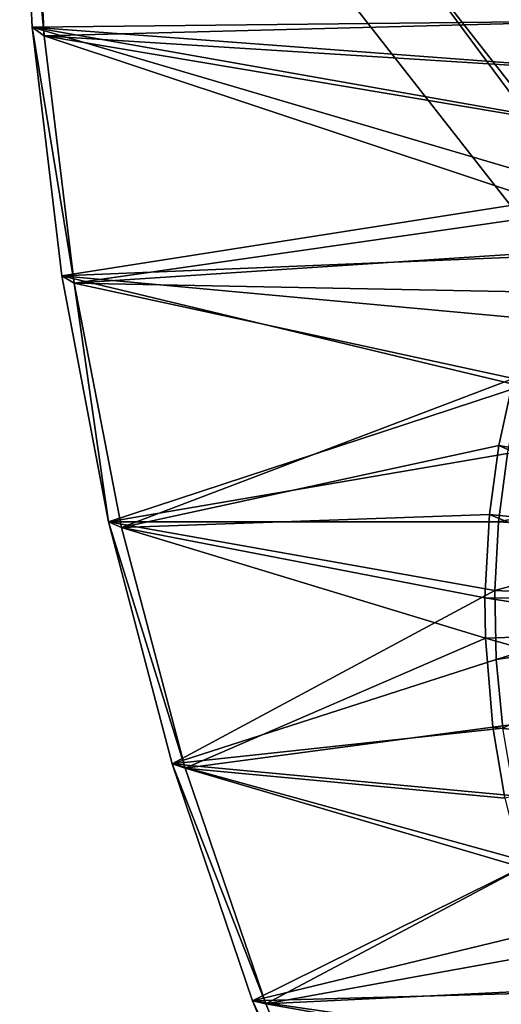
# Model space of a CAD drawing. Header units: metres. Extents: x -1501 to 0, y -1015 to 0.
# Tile 32 of 109: x -1501 to -1373, y -394 to -131. Entities that reach past the tile are written whole.
import ezdxf

# ---------------------------------------------------------------- set-up
doc = ezdxf.new("R2010")
doc.units = ezdxf.units.M

msp = doc.modelspace()

# ---------------------------------------------------------------- linework, layer by layer
at = {"layer": 'None'}
for points in [[(-1305.914063, -117.762787), (-1501.325195, -66.736176), (-1318.161987, -131.457504)], [(-1501.325195, -66.736176), (-1498.022095, -133.403717), (-1318.161987, -131.457504)], [(-1498.022095, -133.403717), (-1501.325195, -66.736176), (-1498.022095, -133.403717, -45)], [(-1501.325195, -66.736176), (-1501.325195, -66.736176, -45), (-1498.022095, -133.403717, -45)], [(-1498.281738, -69.39328, -45), (-1494.813721, -135.70549, -45), (-1501.325195, -66.736176, -45)], [(-1494.813721, -135.70549, -45), (-1498.022095, -133.403717, -45), (-1501.325195, -66.736176, -45)], [(-1494.813721, -135.70549, -3), (-1498.281738, -69.39328, -3), (-1321.25708, -131.113937, -3)], [(-1498.281738, -69.39328, -3), (-1494.813721, -135.70549, -3), (-1498.281738, -69.39328, -45)], [(-1494.813721, -135.70549, -3), (-1494.813721, -135.70549, -45), (-1498.281738, -69.39328, -45)], [(-1332.468018, -145.930359, -3), (-1494.813721, -135.70549, -3), (-1321.25708, -131.113937, -3)], [(-1318.161987, -131.457504), (-1498.022095, -133.403717), (-1329.349365, -146.03157)], [(-1498.022095, -133.403717), (-1339.413086, -161.403), (-1329.349365, -146.03157)], [(-1339.413086, -161.403), (-1498.022095, -133.403717), (-1348.296631, -177.485382)], [(-1498.022095, -133.403717), (-1490.106445, -199.682037), (-1348.296631, -177.485382)], [(-1490.106445, -199.682037), (-1498.022095, -133.403717), (-1490.106445, -199.682037, -45)], [(-1498.022095, -133.403717), (-1498.022095, -133.403717, -45), (-1490.106445, -199.682037, -45)], [(-1494.813721, -135.70549, -45), (-1486.767822, -201.619064, -45), (-1498.022095, -133.403717, -45)], [(-1486.767822, -201.619064, -45), (-1490.106445, -199.682037, -45), (-1498.022095, -133.403717, -45)], [(-1486.767822, -201.619064, -3), (-1494.813721, -135.70549, -3), (-1353.670898, -182.566406, -3)], [(-1353.670898, -182.566406, -3), (-1494.813721, -135.70549, -3), (-1342.401978, -161.319244, -3)], [(-1494.813721, -135.70549, -3), (-1332.468018, -145.930359, -3), (-1342.401978, -161.319244, -3)], [(-1494.813721, -135.70549, -3), (-1486.767822, -201.619064, -3), (-1494.813721, -135.70549, -45)], [(-1486.767822, -201.619064, -3), (-1486.767822, -201.619064, -45), (-1494.813721, -135.70549, -45)], [(-1348.296631, -177.485382), (-1490.106445, -199.682037), (-1355.949951, -194.188248)], [(-1358.359863, -193.191574, -3), (-1486.767822, -201.619064, -3), (-1353.670898, -182.566406, -3)], [(-1490.106445, -199.682037), (-1362.330078, -211.417679), (-1355.949951, -194.188248)], [(-1358.359863, -193.191574, -3), (-1362.545532, -204.024933, -3), (-1486.767822, -201.619064, -3)], [(-1362.330078, -211.417679), (-1490.106445, -199.682037), (-1367.401245, -229.076782)], [(-1490.106445, -199.682037), (-1477.616333, -265.25238), (-1367.401245, -229.076782)], [(-1477.616333, -265.25238), (-1490.106445, -199.682037), (-1477.616333, -265.25238, -45)], [(-1490.106445, -199.682037), (-1490.106445, -199.682037, -45), (-1477.616333, -265.25238, -45)], [(-1490.106445, -199.682037, -45), (-1486.767822, -201.619064, -45), (-1477.616333, -265.25238, -45)], [(-1362.545532, -204.024933, -3), (-1369.576172, -227.024902, -3), (-1486.767822, -201.619064, -3)], [(-1486.767822, -201.619064, -3), (-1369.576172, -227.024902, -3), (-1474.182495, -266.818329, -3)], [(-1486.767822, -201.619064, -3), (-1474.182495, -266.818329, -3), (-1486.767822, -201.619064, -45)], [(-1474.182495, -266.818329, -3), (-1474.182495, -266.818329, -45), (-1486.767822, -201.619064, -45)], [(-1486.767822, -201.619064, -45), (-1474.182495, -266.818329, -45), (-1477.616333, -265.25238, -45)], [(-1369.576172, -227.024902, -3), (-1373.413818, -244.935089, -3), (-1474.182495, -266.818329, -3)], [(-1373.413818, -244.935089, -3), (-1369.576172, -227.024902, -3), (-1317.631836, -254.745071, -406)], [(-1367.401245, -229.076782), (-1477.616333, -265.25238), (-1371.134644, -247.066254)], [(-1474.182495, -266.818329, -3), (-1373.413818, -244.935089, -3), (-1375.943115, -263.34201, -3)], [(-1375.943115, -263.34201, -3), (-1373.413818, -244.935089, -3), (-1319.582642, -268.941589, -406)], [(-1373.413818, -244.935089, -3), (-1317.631836, -254.745071, -406), (-1319.582642, -268.941589, -406)], [(-1477.616333, -265.25238), (-1373.509521, -265.284912), (-1371.134644, -247.066254)], [(-1318.637939, -254.56813, -377.175201), (-1371.134644, -247.066254), (-1373.509521, -265.284912)], [(-1320.599121, -268.840576, -377.175201), (-1318.637939, -254.56813, -377.175201), (-1373.509521, -265.284912)], [(-1474.182495, -266.818329, -3), (-1375.943115, -263.34201, -3), (-1377.146118, -285.589722, -3)], [(-1377.146118, -285.589722, -3), (-1375.943115, -263.34201, -3), (-1320.510376, -286.096436, -406)], [(-1375.943115, -263.34201, -3), (-1319.582642, -268.941589, -406), (-1320.510376, -286.096436, -406)], [(-1373.509521, -265.284912), (-1477.616333, -265.25238), (-1374.512451, -283.63031)], [(-1477.616333, -265.25238), (-1460.611938, -329.799438), (-1374.512451, -283.63031)], [(-1460.611938, -329.799438), (-1477.616333, -265.25238), (-1460.611938, -329.799438, -45)], [(-1477.616333, -265.25238), (-1477.616333, -265.25238, -45), (-1460.611938, -329.799438, -45)], [(-1477.616333, -265.25238, -45), (-1474.182495, -266.818329, -45), (-1457.11792, -330.991058, -45)], [(-1477.616333, -265.25238, -45), (-1457.11792, -330.991058, -45), (-1460.611938, -329.799438, -45)], [(-1457.11792, -330.991058, -3), (-1474.182495, -266.818329, -3), (-1377.010254, -296.32193, -3)], [(-1377.010254, -296.32193, -3), (-1474.182495, -266.818329, -3), (-1377.146118, -285.589722, -3)], [(-1474.182495, -266.818329, -3), (-1457.11792, -330.991058, -3), (-1474.182495, -266.818329, -45)], [(-1457.11792, -330.991058, -3), (-1457.11792, -330.991058, -45), (-1474.182495, -266.818329, -45)], [(-1320.599121, -268.840576, -377.175201), (-1373.509521, -265.284912), (-1374.512451, -283.63031)], [(-1321.531982, -286.087311, -377.175201), (-1320.599121, -268.840576, -377.175201), (-1374.512451, -283.63031)], [(-1374.512451, -283.63031), (-1460.611938, -329.799438), (-1374.137817, -301.999298)], [(-1377.010254, -296.32193, -3), (-1377.146118, -285.589722, -3), (-1320.405396, -294.383606, -406)], [(-1377.146118, -285.589722, -3), (-1320.510376, -286.096436, -406), (-1320.405396, -294.383606, -406)], [(-1321.531982, -286.087311, -377.175201), (-1374.512451, -283.63031), (-1374.137817, -301.999298)], [(-1321.426392, -294.418579, -377.175201), (-1321.531982, -286.087311, -377.175201), (-1374.137817, -301.999298)], [(-1375.046997, -320.071442, -3), (-1457.11792, -330.991058, -3), (-1377.010254, -296.32193, -3)], [(-1377.010254, -296.32193, -3), (-1320.405396, -294.383606, -406), (-1318.891479, -312.694672, -406)], [(-1375.046997, -320.071442, -3), (-1377.010254, -296.32193, -3), (-1318.891479, -312.694672, -406)], [(-1321.426392, -294.418579, -377.175201), (-1374.137817, -301.999298), (-1372.387573, -320.288544)], [(-1460.611938, -329.799438), (-1372.387573, -320.288544), (-1374.137817, -301.999298)], [(-1375.046997, -320.071442, -3), (-1318.891479, -312.694672, -406), (-1316.405273, -327.242249, -406)], [(-1460.611938, -329.799438), (-1369.271729, -338.395203), (-1372.387573, -320.288544)], [(-1457.11792, -330.991058, -3), (-1375.046997, -320.071442, -3), (-1371.823486, -338.933533, -3)], [(-1371.823486, -338.933533, -3), (-1375.046997, -320.071442, -3), (-1316.405273, -327.242249, -406)], [(-1439.174805, -393.012756), (-1364.807861, -356.217468), (-1460.611938, -329.799438)], [(-1364.807861, -356.217468), (-1369.271729, -338.395203), (-1460.611938, -329.799438)], [(-1439.174805, -393.012756), (-1460.611938, -329.799438), (-1439.174805, -393.012756, -45)], [(-1460.611938, -329.799438), (-1460.611938, -329.799438, -45), (-1439.174805, -393.012756, -45)], [(-1457.11792, -330.991058, -45), (-1435.656006, -393.829926, -45), (-1460.611938, -329.799438, -45)], [(-1460.611938, -329.799438, -45), (-1435.656006, -393.829926, -45), (-1439.174805, -393.012756, -45)], [(-1435.656006, -393.829926, -3), (-1457.11792, -330.991058, -3), (-1367.152954, -357.490356, -3)], [(-1367.152954, -357.490356, -3), (-1457.11792, -330.991058, -3), (-1371.823486, -338.933533, -3)], [(-1457.11792, -330.991058, -3), (-1435.656006, -393.829926, -3), (-1457.11792, -330.991058, -45)], [(-1435.656006, -393.829926, -3), (-1435.656006, -393.829926, -45), (-1457.11792, -330.991058, -45)], [(-1359.020874, -373.65509), (-1364.807861, -356.217468), (-1439.174805, -393.012756)], [(-1359.355225, -380.008972, -3), (-1435.656006, -393.829926, -3), (-1367.152954, -357.490356, -3)], [(-1351.943481, -390.610016), (-1359.020874, -373.65509), (-1439.174805, -393.012756)], [(-1359.355225, -380.008972, -3), (-1355.144165, -389.88147, -3), (-1435.656006, -393.829926, -3)], [(-1351.943481, -390.610016), (-1439.174805, -393.012756), (-1343.615356, -406.986908)], [(-1355.144165, -389.88147, -3), (-1345.056763, -409.747253, -3), (-1435.656006, -393.829926, -3)], [(-1439.174805, -393.012756), (-1413.408203, -454.588379), (-1343.615356, -406.986908)], [(-1413.408203, -454.588379), (-1439.174805, -393.012756), (-1413.408203, -454.588379, -45)], [(-1439.174805, -393.012756), (-1439.174805, -393.012756, -45), (-1413.408203, -454.588379, -45)], [(-1435.656006, -393.829926, -45), (-1409.899414, -455.033936, -45), (-1439.174805, -393.012756, -45)], [(-1439.174805, -393.012756, -45), (-1409.899414, -455.033936, -45), (-1413.408203, -454.588379, -45)], [(-1435.656006, -393.829926, -3), (-1345.056763, -409.747253, -3), (-1409.899414, -455.033936, -3)], [(-1435.656006, -393.829926, -3), (-1409.899414, -455.033936, -3), (-1435.656006, -393.829926, -45)], [(-1409.899414, -455.033936, -3), (-1409.899414, -455.033936, -45), (-1435.656006, -393.829926, -45)]]:
    msp.add_3dface(points, dxfattribs=at)
at = {"layer": 'None01'}
for points in [[(-1420.450195, -116.977798, -410), (-953.507996, -712.491272, -410), (-1404.711548, -104.637085, -410)], [(-1420.450195, -116.977798, -430), (-1404.711548, -104.637085, -430), (-953.507996, -712.491272, -430)], [(-1404.711548, -104.637085, -410), (-953.507996, -712.491272, -410), (-937.769287, -700.150574, -410)], [(-937.769287, -700.150574, -410), (-937.769287, -700.150574, -430), (-1404.711548, -104.637085, -410)], [(-937.769287, -700.150574, -430), (-1404.711548, -104.637085, -430), (-1404.711548, -104.637085, -410)], [(-1404.711548, -104.637085, -430), (-937.769287, -700.150574, -430), (-953.507996, -712.491272, -430)], [(-953.507996, -712.491272, -410), (-1420.450195, -116.977798, -410), (-953.507996, -712.491272, -430)], [(-1420.450195, -116.977798, -410), (-1420.450195, -116.977798, -430), (-953.507996, -712.491272, -430)]]:
    msp.add_3dface(points, dxfattribs=at)

doc.saveas('drawing.dxf')
